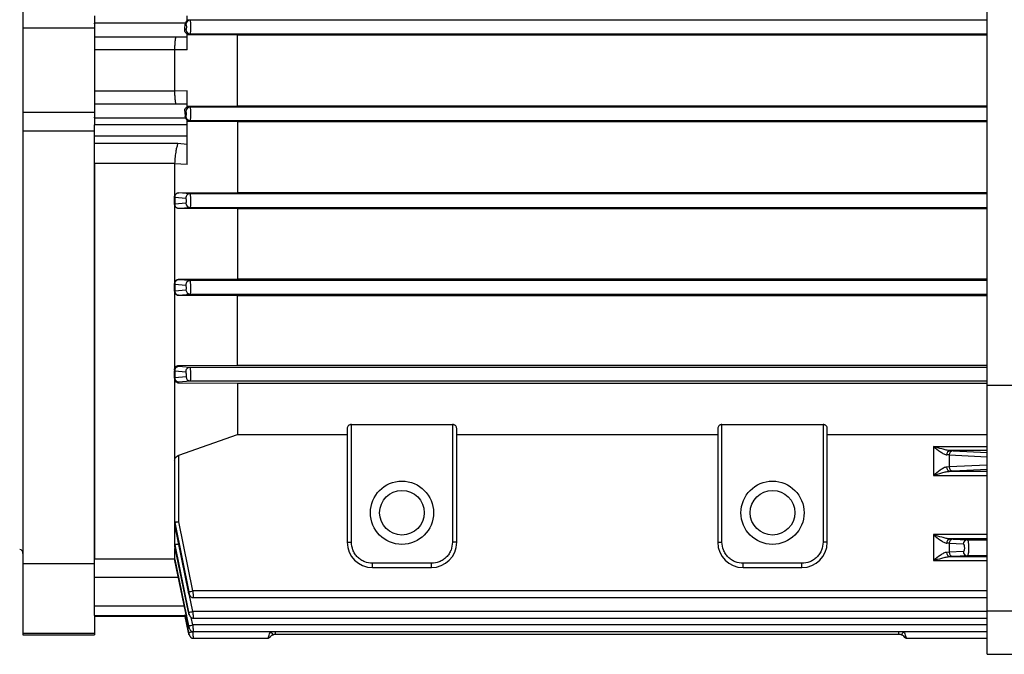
# Model space of a CAD drawing. Header units: millimetres. Extents: x 0 to 420, y 0 to 297.
# Tile 4 of 34: x 153 to 168, y 48 to 58. Entities that reach past the tile are written whole.
import ezdxf

# ---------------------------------------------------------------- set-up
doc = ezdxf.new("R2010")
doc.units = ezdxf.units.MM

msp = doc.modelspace()

# ---------------------------------------------------------------- linework, layer by layer
at = {"color": 7, "linetype": 'Continuous', "lineweight": 25}
for p, q in [((167.7504, 51.9434), (167.7504, 61.729)), ((152.7553, 57.7807), (152.7553, 57.491)), ((153.8684, 57.683), (153.8684, 57.5735)), ((153.8684, 57.563), (153.8684, 57.5735)), ((155.28, 57.5735), (153.8684, 57.5735)), ((155.2761, 57.5515), (155.28, 57.5735)), ((155.309, 57.6078), (155.309, 57.683)), ((155.3526, 57.6154), (155.309, 57.619)), ((167.7504, 57.6154), (155.3526, 57.6154)), ((153.8684, 57.491), (152.7553, 57.491)), ((152.7553, 57.491), (152.7553, 56.1814)), ((153.8684, 57.563), (153.8684, 57.491)), ((153.8684, 57.491), (153.8684, 56.1814)), ((155.2879, 57.4719), (155.2712, 57.4705)), ((155.2761, 57.5515), (155.2885, 57.5505)), ((153.8684, 57.36), (155.309, 57.36)), ((155.309, 57.36), (155.309, 57.4064)), ((155.309, 57.4024), (155.3519, 57.4059)), ((156.0901, 57.387), (155.309, 57.3907)), ((155.3519, 57.4059), (167.7504, 57.4059)), ((167.7504, 57.387), (156.0901, 57.387)), ((156.0901, 56.2854), (156.0901, 57.387)), ((155.1126, 57.1555), (153.8684, 57.1555)), ((155.1126, 57.1558), (155.1126, 57.1555)), ((155.309, 57.1557), (155.1126, 57.1558)), ((155.1126, 57.1555), (155.1126, 56.5169)), ((153.8684, 56.5169), (155.1126, 56.5169)), ((155.1126, 56.5169), (155.1126, 56.5166)), ((155.309, 56.5167), (155.1126, 56.5166)), ((155.309, 56.3124), (153.8684, 56.3124)), ((155.2712, 56.2019), (155.2879, 56.2005)), ((155.309, 56.266), (155.309, 56.3124)), ((155.309, 56.2817), (156.0901, 56.2854)), ((155.3519, 56.2665), (155.309, 56.27)), ((167.7504, 56.2665), (155.3519, 56.2665)), ((156.0901, 56.2854), (167.7504, 56.2854)), ((153.8684, 56.1814), (152.7553, 56.1814)), ((152.7553, 56.1814), (152.7553, 55.8917)), ((153.8684, 56.1814), (153.8684, 56.1094)), ((153.8684, 56.0989), (153.8684, 56.1094)), ((153.8684, 56.0989), (155.28, 56.0989)), ((153.8684, 56.0989), (153.8684, 55.9894)), ((155.2885, 56.1219), (155.2761, 56.1209)), ((155.28, 56.0989), (155.2761, 56.1209)), ((155.309, 55.9894), (155.309, 56.0646)), ((155.309, 56.0534), (155.3526, 56.057)), ((156.0901, 56.0377), (155.309, 56.0414)), ((155.3526, 56.057), (167.7504, 56.057)), ((153.8684, 55.8917), (152.7553, 55.8917)), ((152.7553, 55.8917), (152.7553, 49.1674)), ((155.309, 55.9894), (153.8684, 55.9894)), ((153.8684, 55.8192), (153.8684, 55.9894)), ((155.309, 55.8192), (155.309, 55.9894)), ((167.7504, 56.0377), (156.0901, 56.0377)), ((156.0901, 56.0377), (156.0901, 54.9386)), ((153.8684, 55.8192), (155.309, 55.8192)), ((153.8684, 55.6984), (153.8684, 55.8192)), ((155.309, 55.6872), (155.309, 55.8192)), ((155.1643, 55.6984), (153.8684, 55.6984)), ((153.8684, 55.3923), (153.8684, 55.6984)), ((155.309, 55.6872), (155.1643, 55.6984)), ((155.1128, 55.3923), (153.8684, 55.3923)), ((153.8684, 49.2456), (153.8684, 55.3923)), ((153.8684, 55.3923), (153.8684, 49.2456)), ((155.1128, 55.3923), (155.1126, 55.3862)), ((155.309, 55.3723), (155.1126, 55.3862)), ((155.1126, 55.3862), (155.1126, 54.8687)), ((155.1126, 54.8687), (155.1126, 54.8664)), ((155.1126, 54.759), (155.1126, 54.8664)), ((155.114, 54.8648), (155.114, 54.7573)), ((155.114, 54.8648), (155.2872, 54.8506)), ((155.1781, 54.9342), (156.0901, 54.9386)), ((155.1781, 54.9319), (155.1781, 54.9342)), ((155.3513, 54.9176), (155.1781, 54.9319)), ((167.7504, 54.9176), (155.3513, 54.9176)), ((156.0901, 54.9386), (167.7504, 54.9386)), ((155.1126, 54.7565), (155.1126, 53.5247)), ((155.2892, 54.7719), (155.114, 54.7573)), ((155.1781, 54.6936), (155.3532, 54.7081)), ((155.1781, 54.6903), (155.1781, 54.6936)), ((156.0901, 54.6859), (155.1781, 54.6903)), ((155.3532, 54.7081), (167.7504, 54.7081)), ((167.7504, 54.6859), (156.0901, 54.6859)), ((156.0901, 54.6859), (156.0901, 53.5946)), ((155.1781, 53.59), (156.0901, 53.5946)), ((156.0901, 53.5946), (167.7504, 53.5946)), ((155.1126, 53.4099), (155.1126, 53.5176)), ((155.114, 53.5149), (155.114, 53.407)), ((155.114, 53.5149), (155.2866, 53.5006)), ((155.1781, 53.5831), (155.1781, 53.59)), ((155.3506, 53.5687), (155.1781, 53.5831)), ((167.7504, 53.5687), (155.3506, 53.5687)), ((155.1126, 53.4022), (155.1126, 52.1843)), ((155.2898, 53.422), (155.114, 53.407)), ((155.1781, 53.3444), (155.3539, 53.3592)), ((155.1781, 53.3358), (155.1781, 53.3444)), ((156.0901, 53.3309), (155.1781, 53.3358)), ((155.3539, 53.3592), (167.7504, 53.3592)), ((167.7504, 53.3309), (156.0901, 53.3309)), ((156.0901, 52.2546), (156.0901, 53.3309)), ((155.1781, 52.2493), (156.0901, 52.2546)), ((155.1781, 52.2344), (155.1781, 52.2493)), ((155.35, 52.2198), (155.1781, 52.2344)), ((167.7504, 52.2198), (155.35, 52.2198)), ((156.0901, 52.2546), (167.7504, 52.2546)), ((155.1126, 52.0606), (155.1126, 52.1689)), ((155.114, 52.1651), (155.114, 52.0567)), ((155.114, 52.1651), (155.2859, 52.1507)), ((155.2905, 52.072), (155.114, 52.0567)), ((155.1126, 52.0439), (155.1126, 50.778)), ((155.1781, 51.9951), (155.3545, 52.0103)), ((155.1781, 51.9771), (155.1781, 51.9951)), ((156.0901, 51.9714), (155.1781, 51.9771)), ((155.3545, 52.0103), (167.7504, 52.0103)), ((167.7504, 51.9714), (156.0901, 51.9714)), ((156.0901, 51.9714), (156.0901, 51.1774)), ((167.7504, 51.9434), (173.1198, 51.9434)), ((167.7504, 48.438), (167.7504, 51.9434)), ((157.8628, 51.3315), (159.4343, 51.3315)), ((157.8628, 49.5024), (157.8628, 51.3315)), ((159.4343, 51.3315), (159.4343, 49.5024)), ((163.6251, 51.3315), (165.1966, 51.3315)), ((163.6251, 49.5024), (163.6251, 51.3315)), ((165.1966, 51.3315), (165.1966, 49.5024)), ((155.1781, 50.8541), (156.0901, 51.1774)), ((156.0901, 51.1774), (157.7973, 51.1774)), ((157.7973, 51.2723), (157.7973, 49.5024)), ((159.4998, 49.5024), (159.4998, 51.2723)), ((159.4998, 51.1774), (163.5596, 51.1774)), ((163.5596, 51.2723), (163.5596, 49.5024)), ((165.2621, 49.5024), (165.2621, 51.2723)), ((165.2621, 51.1774), (167.7504, 51.1774)), ((166.9122, 50.9931), (166.9122, 50.5413)), ((166.9122, 50.9931), (167.7504, 50.9931)), ((155.1781, 49.8199), (155.1781, 50.8541)), ((167.1583, 50.8592), (167.1583, 50.6722)), ((167.1583, 50.8592), (167.7504, 50.8308)), ((167.7504, 50.9265), (167.1741, 50.9265)), ((167.1741, 50.9265), (167.2198, 50.9251)), ((167.2198, 50.9251), (167.7504, 50.8996)), ((155.1126, 50.778), (155.1126, 49.821)), ((167.7504, 50.7006), (167.1583, 50.6722)), ((166.9122, 50.5413), (167.7504, 50.5413)), ((167.1583, 50.6722), (167.1189, 50.6704)), ((167.2198, 50.6072), (167.1706, 50.6056)), ((167.1706, 50.6056), (167.7504, 50.6056)), ((167.7504, 50.6326), (167.2198, 50.6072)), ((155.1126, 49.821), (155.1126, 49.7866)), ((155.1126, 49.7637), (155.1126, 49.4754)), ((155.114, 49.808), (155.3322, 48.7333)), ((155.114, 49.808), (155.114, 49.7736)), ((155.3277, 48.7333), (155.114, 49.7736)), ((155.3963, 48.7452), (155.1781, 49.8199)), ((166.9122, 49.6202), (166.9122, 49.2164)), ((167.7504, 49.6202), (166.9122, 49.6202)), ((155.1126, 49.4754), (155.1126, 49.4516)), ((155.114, 49.4621), (155.3316, 48.4136)), ((155.114, 49.4621), (155.114, 49.4382)), ((157.7973, 49.5024), (157.8628, 49.5024)), ((159.4998, 49.5024), (159.4343, 49.5024)), ((163.5596, 49.5024), (163.6251, 49.5024)), ((165.2621, 49.5024), (165.1966, 49.5024)), ((167.1583, 49.4863), (167.1583, 49.3473)), ((167.1583, 49.4863), (167.3779, 49.4758)), ((167.2198, 49.5522), (167.1741, 49.5536)), ((167.7504, 49.5536), (167.1741, 49.5536)), ((167.2198, 49.5522), (167.4395, 49.5416)), ((167.4395, 49.5416), (167.7504, 49.5416)), ((155.1126, 49.4056), (155.1126, 49.3956)), ((155.1126, 49.3956), (155.1126, 49.2476)), ((155.3281, 48.4147), (155.114, 49.4382)), ((167.1583, 49.3473), (167.1189, 49.3455)), ((167.3787, 49.3579), (167.1583, 49.3473)), ((153.8684, 49.1674), (152.7553, 49.1674)), ((152.7553, 49.1674), (152.7553, 48.0863)), ((153.8684, 48.9613), (153.8684, 49.2456)), ((153.8684, 49.2456), (155.1126, 49.2456)), ((155.114, 49.2341), (155.3309, 48.2037)), ((155.114, 49.2341), (155.114, 49.22)), ((155.329, 48.2037), (155.114, 49.22)), ((159.1069, 49.175), (158.1902, 49.175)), ((158.1902, 49.1095), (158.1902, 49.175)), ((159.1069, 49.1095), (159.1069, 49.175)), ((164.8692, 49.175), (163.9525, 49.175)), ((163.9525, 49.1095), (163.9525, 49.175)), ((164.8692, 49.1095), (164.8692, 49.175)), ((166.9122, 49.2164), (167.7504, 49.2164)), ((167.2198, 49.2823), (167.1706, 49.2807)), ((167.1706, 49.2807), (167.7504, 49.2807)), ((167.4402, 49.2928), (167.2198, 49.2823)), ((167.7504, 49.2928), (167.4402, 49.2928)), ((158.1902, 49.1095), (159.1069, 49.1095)), ((163.9525, 49.1095), (164.8692, 49.1095)), ((153.8684, 48.9613), (155.1643, 48.9613)), ((153.8684, 48.5106), (153.8684, 48.9613)), ((155.3956, 48.4258), (155.3388, 48.6995)), ((167.7504, 48.7452), (155.3963, 48.7452)), ((155.3912, 48.6423), (167.7504, 48.6423)), ((153.8684, 48.3659), (153.8684, 48.5106)), ((155.2641, 48.5106), (153.8684, 48.5106)), ((167.7504, 48.4258), (155.3956, 48.4258)), ((167.7504, 48.438), (173.1198, 48.438)), ((167.7504, 47.7606), (167.7504, 48.438)), ((153.8684, 48.3659), (155.309, 48.3659)), ((153.8684, 48.3659), (153.8684, 48.3557)), ((155.2789, 48.3557), (153.8684, 48.3557)), ((153.8684, 48.3551), (153.8684, 48.3557)), ((153.8684, 48.3551), (153.8684, 48.0863)), ((153.8684, 48.355), (155.2764, 48.355)), ((155.3297, 48.0997), (155.2708, 48.3765)), ((155.2761, 48.355), (155.2789, 48.3557)), ((155.2761, 48.355), (155.3303, 48.0997)), ((155.395, 48.2161), (155.3701, 48.3344)), ((155.3917, 48.3229), (167.7504, 48.3229)), ((153.8684, 48.0863), (152.7553, 48.0863)), ((152.7553, 48.0863), (152.7553, 48.0618)), ((153.8684, 48.0863), (153.8684, 48.0618)), ((155.3925, 48.1132), (167.7504, 48.1132)), ((155.3943, 48.1122), (155.3941, 48.1132)), ((156.6056, 48.1122), (155.3943, 48.1122)), ((167.7504, 48.2161), (155.395, 48.2161)), ((156.6841, 48.0742), (156.6841, 48.1132)), ((166.3753, 48.0742), (166.3753, 48.1132)), ((167.7504, 48.1122), (166.4538, 48.1122)), ((152.7553, 48.0618), (153.8684, 48.0618)), ((155.3931, 48.0092), (156.5683, 48.0092)), ((156.6841, 48.0742), (166.3753, 48.0742)), ((166.4911, 48.0092), (167.7504, 48.0092)), ((167.7504, 47.7606), (173.1198, 47.7606))]:
    msp.add_line(p, q, dxfattribs=at)
at = {"color": 7, "linetype": 'Continuous', "lineweight": 25, "flags": 128}
for points in [[(155.3285, 48.7332), (155.3284, 48.7332), (155.3277, 48.7333)], [(156.6447, 48.0614), (156.6448, 48.0613), (156.6449, 48.0614)]]:
    msp.add_lwpolyline(points, dxfattribs=at)
at = {"color": 7, "linetype": 'Continuous', "lineweight": 25}
for centre, radius in [((158.6485, 49.9607), 0.4911), ((164.4108, 49.9607), 0.4911), ((158.6485, 49.9607), 0.347), ((164.4108, 49.9607), 0.347)]:
    msp.add_circle(centre, radius, dxfattribs=at)
for centre, radius, start, end in [((155.3536, 57.5504), 0.065, 90.86953, 179.8963), ((155.3529, 57.471), 0.0651, 179.19373, 269.1155), ((155.3529, 56.2014), 0.0651, 90.88452, 180.80627), ((155.3536, 56.122), 0.065, 180.10369, 269.13067), ((155.1781, 54.8664), 0.0655, 89.99564, 179.99564), ((155.1148, 54.8669), 0.00224, 192.62817, 250.29956), ((155.3523, 54.8525), 0.0651, 90.89029, 181.71064), ((155.1781, 54.759), 0.0655, 180.00436, 270.00436), ((155.1149, 54.7595), 0.00233, 191.45781, 248.46293), ((155.3542, 54.7731), 0.065, 181.02, 269.15418), ((155.1781, 53.5176), 0.0655, 89.99564, 179.99564), ((155.1164, 53.5179), 0.00387, 184.19811, 231.15341), ((155.3517, 53.5036), 0.0651, 90.88631, 182.6102), ((155.1781, 53.4099), 0.0655, 180.00436, 270.00436), ((155.1166, 53.4101), 0.00404, 183.88447, 229.97457), ((155.3548, 53.4242), 0.065, 181.94335, 269.18614), ((155.1781, 52.1689), 0.0655, 89.99564, 179.99564), ((155.351, 52.1546), 0.0652, 90.87198, 183.50578), ((155.119, 52.1691), 0.00638, 181.73351, 219.16911), ((155.1781, 52.0606), 0.0655, 180.00436, 270.00436), ((155.1192, 52.0608), 0.00662, 181.62629, 218.42276), ((155.3554, 52.0753), 0.065, 182.8744, 269.22593), ((167.1824, 50.8661), 0.061, 97.82174, 185.43186), ((167.0888, 49.2727), 1.588, 87.49374, 88.81443), ((167.2223, 50.861), 0.0641, 92.24574, 181.64871), ((167.1791, 50.6654), 0.0604, 175.30858, 261.87183), ((167.2223, 50.6711), 0.064, 179.00514, 267.78331), ((155.1727, 49.821), 0.0601, 180.0049, 192.52426), ((155.173, 49.7866), 0.0604, 180.00463, 192.49765), ((155.1753, 49.4754), 0.0627, 180.00237, 192.26161), ((158.1902, 49.5024), 0.3929, 180, 270), ((159.1069, 49.5024), 0.3929, 270, 0), ((163.9525, 49.5024), 0.3929, 180, 270), ((164.8692, 49.5024), 0.3929, 270, 0), ((167.1824, 49.4932), 0.061, 97.82174, 185.43186), ((167.0888, 47.8998), 1.588, 87.49374, 88.81443), ((167.2223, 49.4881), 0.0641, 92.24574, 181.64871), ((167.442, 49.4776), 0.0641, 92.24574, 181.64871), ((152.6898, 49.3275), 0.0655, 0, 77.5), ((155.1755, 49.4516), 0.0629, 180.0022, 192.24387), ((167.1791, 49.3405), 0.0604, 175.30858, 261.87183), ((167.2223, 49.3462), 0.064, 179.00514, 267.78331), ((167.4427, 49.3568), 0.064, 179.00514, 267.78331), ((155.177, 49.2476), 0.0645, 180.00084, 192.09431), ((155.1772, 49.2335), 0.0646, 180.00074, 192.08413), ((155.1657, 49.8023), 1.0819, 278.85418, 282.30528), ((155.1678, 49.4466), 1.0459, 279.00907, 282.58152), ((155.1764, 49.0617), 0.9742, 279.08952, 282.928), ((155.1714, 49.201), 1.01, 279.0867, 282.78805), ((158.0056, 49.1491), 1.7422, 216.52618, 218.63234), ((164.6927, 49.427), 2.1977, 321.58634, 323.25581), ((156.5532, 48.0747), 0.0655, 293.26139, 332.77135), ((166.5062, 48.0747), 0.0655, 205.77321, 246.00359)]:
    msp.add_arc(centre, radius, start, end, dxfattribs=at)
for points, knots in [([(155.28, 57.5735), (155.2833, 57.5805), (155.2898, 57.5946), (155.3026, 57.6034), (155.309, 57.6078)], [0, 0, 0, 0, 0.4993327, 1, 1, 1, 1]), ([(155.3526, 57.6154), (155.3532, 57.6147), (155.3544, 57.6134), (155.3564, 57.6037), (155.3586, 57.5843), (155.3601, 57.5511), (155.3607, 57.5108), (155.36, 57.4774), (155.359, 57.4532), (155.3577, 57.4334), (155.3559, 57.4181), (155.3539, 57.408), (155.3526, 57.4066), (155.3519, 57.4059)], [0, 0, 0, 0, 0.0754505, 0.1423406, 0.250028, 0.3777411, 0.4994524, 0.62045, 0.6840671, 0.7495968, 0.8534186, 0.9214141, 1, 1, 1, 1]), ([(155.309, 57.4064), (155.3057, 57.4076), (155.2987, 57.4102), (155.2876, 57.4181), (155.2776, 57.431), (155.2706, 57.4495), (155.271, 57.4635), (155.2712, 57.4705)], [0, 0, 0, 0, 0.1206207, 0.2514931, 0.5014748, 0.7522903, 1, 1, 1, 1]), ([(155.2712, 57.4705), (155.2725, 57.4836), (155.275, 57.5095), (155.2757, 57.5376), (155.2761, 57.5515)], [0, 0, 0, 0, 0.5055938, 1, 1, 1, 1]), ([(155.2885, 57.5505), (155.2896, 57.5498), (155.2917, 57.5485), (155.2944, 57.5396), (155.2961, 57.5266), (155.2966, 57.5112), (155.2958, 57.4958), (155.2939, 57.4829), (155.2911, 57.4737), (155.289, 57.4725), (155.2879, 57.4719)], [0, 0, 0, 0, 0.1250222, 0.249904, 0.3748569, 0.4995634, 0.6241852, 0.7494749, 0.8736983, 1, 1, 1, 1]), ([(155.1384, 57.36), (155.135, 57.3571), (155.1297, 57.3525), (155.1236, 57.326), (155.1196, 57.3001), (155.1164, 57.2686), (155.1132, 57.221), (155.1128, 57.1816), (155.1126, 57.1558)], [0, 0, 0, 0, 0.24975671, 0.38120498, 0.50032065, 0.63059514, 0.75745202, 1, 1, 1, 1]), ([(155.309, 57.1557), (155.309, 57.1773), (155.309, 57.2204), (155.309, 57.2791), (155.309, 57.3254), (155.309, 57.3548), (155.309, 57.3584), (155.309, 57.36)], [0, 0, 0, 0, 0.2001932, 0.4002954, 0.6030593, 0.8122356, 1, 1, 1, 1]), ([(155.1126, 56.5166), (155.1128, 56.4908), (155.1132, 56.4514), (155.1164, 56.4038), (155.1196, 56.3723), (155.1236, 56.3464), (155.1297, 56.3199), (155.135, 56.3153), (155.1384, 56.3124)], [0, 0, 0, 0, 0.2425398, 0.3693988, 0.4996794, 0.6187759, 0.7502433, 1, 1, 1, 1]), ([(155.309, 56.3124), (155.309, 56.3146), (155.309, 56.3192), (155.309, 56.355), (155.309, 56.4073), (155.309, 56.4646), (155.309, 56.5018), (155.309, 56.5167)], [0, 0, 0, 0, 0.2188478, 0.4378188, 0.6530455, 0.8610444, 1, 1, 1, 1]), ([(155.2712, 56.2019), (155.271, 56.2089), (155.2706, 56.223), (155.2776, 56.2415), (155.2877, 56.2544), (155.2988, 56.2622), (155.3057, 56.2648), (155.309, 56.266)], [0, 0, 0, 0, 0.2485414, 0.5001967, 0.7499172, 0.8800485, 1, 1, 1, 1]), ([(155.2712, 56.2019), (155.2725, 56.1889), (155.275, 56.1631), (155.2757, 56.1349), (155.2761, 56.1209)], [0, 0, 0, 0, 0.5006153, 1, 1, 1, 1]), ([(155.2885, 56.1219), (155.2896, 56.1226), (155.2918, 56.1238), (155.2944, 56.133), (155.2961, 56.1458), (155.2966, 56.1613), (155.2959, 56.1768), (155.2939, 56.1895), (155.2911, 56.1986), (155.289, 56.1999), (155.2879, 56.2005)], [0, 0, 0, 0, 0.12691101, 0.25020737, 0.37511744, 0.50002147, 0.62448937, 0.75012642, 0.87315796, 1, 1, 1, 1]), ([(155.3519, 56.2665), (155.3526, 56.2658), (155.3539, 56.2644), (155.3559, 56.2543), (155.3577, 56.2391), (155.359, 56.2193), (155.36, 56.1951), (155.3607, 56.1617), (155.3601, 56.1214), (155.3586, 56.0881), (155.3564, 56.0688), (155.3544, 56.059), (155.3532, 56.0577), (155.3526, 56.057)], [0, 0, 0, 0, 0.0784849, 0.14638818, 0.25005315, 0.31555241, 0.37914491, 0.50011105, 0.62184789, 0.74961442, 0.85745753, 0.92444302, 1, 1, 1, 1]), ([(155.309, 56.0646), (155.3026, 56.069), (155.2899, 56.0778), (155.2833, 56.0919), (155.28, 56.0989)], [0, 0, 0, 0, 0.4997727, 1, 1, 1, 1]), ([(155.1643, 55.6984), (155.1581, 55.6835), (155.1475, 55.6579), (155.1327, 55.5837), (155.1208, 55.4977), (155.1154, 55.4264), (155.1128, 55.3923)], [0, 0, 0, 0, 0.2910775, 0.5005469, 0.7610782, 1, 1, 1, 1]), ([(155.309, 55.3723), (155.309, 55.4091), (155.309, 55.4826), (155.309, 55.5748), (155.309, 55.6484), (155.309, 55.6743), (155.309, 55.6872)], [0, 0, 0, 0, 0.2501004, 0.4989804, 0.7487694, 1, 1, 1, 1]), ([(155.1126, 54.8687), (155.1128, 54.8729), (155.1133, 54.8814), (155.1172, 54.8937), (155.1232, 54.9052), (155.1315, 54.9153), (155.1416, 54.9235), (155.1569, 54.9318), (155.1696, 54.9333), (155.1781, 54.9342)], [0, 0, 0, 0, 0.1259192, 0.2501051, 0.3755004, 0.5002565, 0.6248667, 0.75061, 1, 1, 1, 1]), ([(155.1781, 54.9319), (155.1695, 54.9309), (155.1563, 54.9293), (155.1413, 54.9204), (155.1312, 54.9116), (155.1236, 54.9014), (155.1158, 54.8859), (155.1148, 54.8734), (155.114, 54.8648)], [0, 0, 0, 0, 0.2501654, 0.3880311, 0.5023379, 0.6425306, 0.7545028, 1, 1, 1, 1]), ([(155.2892, 54.7719), (155.2903, 54.7726), (155.2924, 54.7739), (155.2948, 54.7831), (155.2964, 54.7959), (155.2965, 54.8114), (155.2956, 54.8269), (155.2934, 54.8395), (155.2905, 54.8487), (155.2883, 54.8499), (155.2872, 54.8506)], [0, 0, 0, 0, 0.1275713, 0.2500245, 0.3753135, 0.5001585, 0.6245392, 0.7501898, 0.8732552, 1, 1, 1, 1]), ([(155.3513, 54.9176), (155.352, 54.9168), (155.3533, 54.9153), (155.3554, 54.9048), (155.3572, 54.8896), (155.3586, 54.8703), (155.3598, 54.8461), (155.3606, 54.8127), (155.3604, 54.7725), (155.359, 54.7389), (155.3569, 54.7196), (155.355, 54.71), (155.3539, 54.7088), (155.3532, 54.7081)], [0, 0, 0, 0, 0.0830655, 0.1524986, 0.2500789, 0.3161756, 0.3799652, 0.5001306, 0.6225659, 0.7496333, 0.860376, 0.9266314, 1, 1, 1, 1]), ([(155.1781, 54.6903), (155.1693, 54.6914), (155.1519, 54.6936), (155.1307, 54.7088), (155.1157, 54.7302), (155.1136, 54.7477), (155.1126, 54.7565)], [0, 0, 0, 0, 0.2496675, 0.4996853, 0.7495458, 1, 1, 1, 1]), ([(155.114, 54.7573), (155.1151, 54.7493), (155.1166, 54.7374), (155.1245, 54.7226), (155.1323, 54.7127), (155.1428, 54.704), (155.1575, 54.6958), (155.1701, 54.6944), (155.1781, 54.6936)], [0, 0, 0, 0, 0.23987255, 0.35135051, 0.49999487, 0.6158216, 0.76012745, 1, 1, 1, 1]), ([(155.1126, 53.5247), (155.1134, 53.5327), (155.1147, 53.5449), (155.1226, 53.5601), (155.1308, 53.5703), (155.1409, 53.5788), (155.1526, 53.5851), (155.1652, 53.5892), (155.1737, 53.5897), (155.1781, 53.59)], [0, 0, 0, 0, 0.2489855, 0.3753964, 0.4988214, 0.624035, 0.7491277, 0.8730593, 1, 1, 1, 1]), ([(155.1781, 53.5831), (155.173, 53.5827), (155.1644, 53.5821), (155.1517, 53.5776), (155.1409, 53.5714), (155.128, 53.5598), (155.116, 53.5411), (155.1147, 53.5236), (155.114, 53.5149)], [0, 0, 0, 0, 0.1470961, 0.2519177, 0.389154, 0.5050631, 0.7525565, 1, 1, 1, 1]), ([(155.2898, 53.422), (155.2909, 53.4226), (155.2929, 53.424), (155.2952, 53.433), (155.2965, 53.446), (155.2965, 53.4615), (155.2952, 53.4769), (155.2929, 53.4896), (155.2898, 53.4987), (155.2877, 53.5), (155.2866, 53.5006)], [0, 0, 0, 0, 0.1252429, 0.2501995, 0.3751742, 0.5001372, 0.6250755, 0.7500047, 0.8730201, 1, 1, 1, 1]), ([(155.3506, 53.5687), (155.3514, 53.5677), (155.3528, 53.566), (155.3549, 53.5548), (155.3567, 53.5398), (155.3581, 53.5212), (155.3595, 53.497), (155.3605, 53.4637), (155.3605, 53.4235), (155.3593, 53.3898), (155.3575, 53.3704), (155.3556, 53.361), (155.3545, 53.3598), (155.3539, 53.3592)], [0, 0, 0, 0, 0.0909713, 0.163048, 0.250099, 0.3168519, 0.3808586, 0.5001481, 0.6232584, 0.7496483, 0.8626182, 0.9283129, 1, 1, 1, 1]), ([(155.1781, 53.3358), (155.1735, 53.3361), (155.1643, 53.3367), (155.1475, 53.3425), (155.1299, 53.3551), (155.1155, 53.3765), (155.1136, 53.3936), (155.1126, 53.4022)], [0, 0, 0, 0, 0.1233656, 0.2503828, 0.500207, 0.7498524, 1, 1, 1, 1]), ([(155.114, 53.407), (155.1152, 53.3991), (155.1177, 53.3825), (155.1327, 53.3615), (155.1539, 53.3471), (155.1702, 53.3453), (155.1781, 53.3444)], [0, 0, 0, 0, 0.2407006, 0.5, 0.7592994, 1, 1, 1, 1]), ([(155.1126, 52.1843), (155.1133, 52.1917), (155.1144, 52.2031), (155.1216, 52.2178), (155.1293, 52.2282), (155.1393, 52.2372), (155.1514, 52.244), (155.1646, 52.2485), (155.1735, 52.249), (155.1781, 52.2493)], [0, 0, 0, 0, 0.2485365, 0.3764495, 0.4986487, 0.625172, 0.7487617, 0.8726246, 1, 1, 1, 1]), ([(155.1781, 52.2344), (155.173, 52.234), (155.1642, 52.2334), (155.1514, 52.2288), (155.1405, 52.2224), (155.1303, 52.2132), (155.1227, 52.2027), (155.1152, 52.1867), (155.1145, 52.1739), (155.114, 52.1651)], [0, 0, 0, 0, 0.1466471, 0.2521047, 0.3885482, 0.5058038, 0.6421434, 0.7550903, 1, 1, 1, 1]), ([(155.35, 52.2198), (155.3509, 52.2185), (155.3525, 52.2162), (155.3544, 52.2041), (155.3555, 52.1949), (155.3561, 52.1903), (155.3562, 52.1891), (155.3562, 52.1887), (155.3562, 52.1886), (155.3568, 52.1834), (155.3577, 52.1722), (155.3591, 52.148), (155.3604, 52.1146), (155.3606, 52.0746), (155.3597, 52.0407), (155.3579, 52.0213), (155.3562, 52.0121), (155.3551, 52.0109), (155.3545, 52.0103)], [0, 0, 0, 0, 0.1083763, 0.1862875, 0.2335586, 0.2456695, 0.248839, 0.2497022, 0.2499534, 0.2500844, 0.3175786, 0.3818331, 0.5001447, 0.6239245, 0.7496506, 0.8644205, 0.9296658, 1, 1, 1, 1]), ([(155.2905, 52.072), (155.2915, 52.0727), (155.2935, 52.074), (155.2956, 52.0831), (155.2966, 52.0961), (155.2963, 52.1116), (155.2948, 52.127), (155.2923, 52.1398), (155.2891, 52.1487), (155.287, 52.15), (155.2859, 52.1507)], [0, 0, 0, 0, 0.1252504, 0.2502197, 0.3752055, 0.5001783, 0.6251309, 0.7500814, 0.875047, 1, 1, 1, 1]), ([(155.1781, 51.9771), (155.1732, 51.9774), (155.1632, 51.9782), (155.1458, 51.9847), (155.1286, 51.998), (155.1153, 52.0191), (155.1135, 52.0356), (155.1126, 52.0439)], [0, 0, 0, 0, 0.1212606, 0.2507033, 0.5005009, 0.75026, 1, 1, 1, 1]), ([(155.114, 52.0567), (155.1153, 52.0488), (155.1181, 52.0325), (155.1331, 52.0119), (155.1542, 51.9978), (155.1703, 51.996), (155.1781, 51.9951)], [0, 0, 0, 0, 0.2409105, 0.5, 0.7590895, 1, 1, 1, 1]), ([(157.8628, 51.3315), (157.8583, 51.3313), (157.8491, 51.3307), (157.8357, 51.3265), (157.8232, 51.32), (157.8101, 51.3088), (157.7995, 51.2925), (157.798, 51.279), (157.7973, 51.2723)], [0, 0, 0, 0, 0.11026783, 0.22850053, 0.35789333, 0.50089514, 0.75026332, 1, 1, 1, 1]), ([(159.4998, 51.2723), (159.499, 51.279), (159.4976, 51.2925), (159.487, 51.3088), (159.4739, 51.32), (159.4614, 51.3265), (159.448, 51.3307), (159.4388, 51.3313), (159.4343, 51.3315)], [0, 0, 0, 0, 0.2500383, 0.4992999, 0.6422316, 0.7715696, 0.8897615, 1, 1, 1, 1]), ([(163.6251, 51.3315), (163.6206, 51.3313), (163.6114, 51.3307), (163.598, 51.3265), (163.5855, 51.32), (163.5724, 51.3088), (163.5618, 51.2925), (163.5603, 51.279), (163.5596, 51.2723)], [0, 0, 0, 0, 0.1102678, 0.2285005, 0.3578933, 0.5008951, 0.7502633, 1, 1, 1, 1]), ([(165.2621, 51.2723), (165.2614, 51.279), (165.2599, 51.2925), (165.2493, 51.3088), (165.2362, 51.32), (165.2237, 51.3265), (165.2103, 51.3307), (165.2011, 51.3313), (165.1966, 51.3315)], [0, 0, 0, 0, 0.2500383, 0.4992999, 0.6422316, 0.7715696, 0.8897615, 1, 1, 1, 1]), ([(166.9122, 50.9931), (166.9489, 50.964), (167.0043, 50.9202), (167.0663, 50.8788), (167.1, 50.8632), (167.1147, 50.8613), (167.1217, 50.8604)], [0, 0, 0, 0, 0.4982763, 0.7500515, 0.8806658, 1, 1, 1, 1]), ([(167.1741, 50.9265), (167.154, 50.9287), (167.113, 50.9331), (167.0247, 50.9577), (166.9569, 50.979), (166.9122, 50.9931)], [0, 0, 0, 0, 0.2440788, 0.5001239, 1, 1, 1, 1]), ([(155.1126, 50.778), (155.1135, 50.7849), (155.1153, 50.7987), (155.1286, 50.8201), (155.1458, 50.8367), (155.1632, 50.8481), (155.1732, 50.8521), (155.1781, 50.8541)], [0, 0, 0, 0, 0.2499131, 0.4994531, 0.7489771, 0.8785266, 1, 1, 1, 1]), ([(167.1189, 50.6704), (167.1119, 50.6694), (167.0971, 50.6675), (167.0638, 50.6524), (167.0027, 50.6127), (166.9483, 50.5698), (166.9122, 50.5413)], [0, 0, 0, 0, 0.11948755, 0.25009412, 0.50185016, 1, 1, 1, 1]), ([(166.9122, 50.5413), (166.9562, 50.5551), (167.0231, 50.576), (167.1101, 50.5995), (167.1509, 50.6036), (167.1706, 50.6056)], [0, 0, 0, 0, 0.4991729, 0.7575286, 1, 1, 1, 1]), ([(155.1781, 49.8199), (155.1703, 49.8183), (155.1542, 49.8151), (155.1331, 49.811), (155.1181, 49.8084), (155.1153, 49.8081), (155.114, 49.808)], [0, 0, 0, 0, 0.240911, 0.5, 0.759089, 1, 1, 1, 1]), ([(166.9122, 49.6202), (166.9489, 49.5911), (167.0043, 49.5473), (167.0663, 49.5059), (167.1, 49.4903), (167.1147, 49.4884), (167.1217, 49.4875)], [0, 0, 0, 0, 0.4982763, 0.7500515, 0.8806658, 1, 1, 1, 1]), ([(167.1741, 49.5536), (167.154, 49.5558), (167.113, 49.5602), (167.0247, 49.5848), (166.9569, 49.6062), (166.9122, 49.6202)], [0, 0, 0, 0, 0.2440788, 0.5001239, 1, 1, 1, 1]), ([(155.1781, 49.4743), (155.1702, 49.4727), (155.1539, 49.4693), (155.1327, 49.4652), (155.1177, 49.4625), (155.1152, 49.4622), (155.114, 49.4621)], [0, 0, 0, 0, 0.24070117, 0.5, 0.75929883, 1, 1, 1, 1]), ([(158.1902, 49.175), (158.149, 49.1794), (158.0854, 49.1861), (158.0091, 49.2269), (157.9571, 49.2692), (157.9147, 49.3213), (157.874, 49.3976), (157.8672, 49.4612), (157.8628, 49.5024)], [0, 0, 0, 0, 0.2394429, 0.369653, 0.4999999, 0.63021, 0.7605571, 1, 1, 1, 1]), ([(159.4343, 49.5024), (159.4299, 49.4612), (159.4231, 49.3976), (159.3824, 49.3213), (159.3401, 49.2692), (159.288, 49.2269), (159.2117, 49.1861), (159.1481, 49.1794), (159.1069, 49.175)], [0, 0, 0, 0, 0.2394429, 0.369653, 0.4999999, 0.63021, 0.7605571, 1, 1, 1, 1]), ([(163.9525, 49.175), (163.9113, 49.1794), (163.8477, 49.1861), (163.7714, 49.2269), (163.7194, 49.2692), (163.677, 49.3213), (163.6363, 49.3976), (163.6295, 49.4612), (163.6251, 49.5024)], [0, 0, 0, 0, 0.2394429, 0.369653, 0.4999999, 0.63021, 0.7605571, 1, 1, 1, 1]), ([(165.1966, 49.5024), (165.1922, 49.4612), (165.1854, 49.3976), (165.1447, 49.3213), (165.1024, 49.2692), (165.0503, 49.2269), (164.974, 49.1861), (164.9104, 49.1794), (164.8692, 49.175)], [0, 0, 0, 0, 0.2394429, 0.369653, 0.4999999, 0.63021, 0.7605571, 1, 1, 1, 1]), ([(167.3787, 49.3579), (167.3813, 49.3588), (167.3868, 49.3607), (167.3927, 49.3721), (167.3963, 49.3845), (167.3987, 49.3981), (167.3999, 49.4169), (167.3985, 49.4356), (167.3958, 49.4492), (167.3921, 49.4616), (167.3861, 49.473), (167.3806, 49.4749), (167.3779, 49.4758)], [0, 0, 0, 0, 0.1233941, 0.25450243, 0.31901171, 0.38314698, 0.49964394, 0.6162387, 0.68011813, 0.74513942, 0.8765054, 1, 1, 1, 1]), ([(167.4395, 49.5416), (167.4412, 49.5408), (167.4444, 49.5391), (167.4495, 49.5273), (167.4541, 49.5091), (167.4573, 49.4855), (167.46, 49.4568), (167.4615, 49.4172), (167.4602, 49.3776), (167.4577, 49.3489), (167.4546, 49.3252), (167.4501, 49.3069), (167.445, 49.2953), (167.4419, 49.2937), (167.4402, 49.2928)], [0, 0, 0, 0, 0.0780963, 0.1460745, 0.2512993, 0.3164579, 0.379699, 0.5000917, 0.6207755, 0.6839111, 0.7487977, 0.8557826, 0.9232847, 1, 1, 1, 1]), ([(155.1126, 49.3956), (155.1137, 49.3983), (155.1161, 49.4038), (155.1247, 49.4108), (155.1317, 49.4141), (155.1317, 49.4141)], [0, 0, 0, 0, 0.4990649, 0.9987382, 1, 1, 1, 1]), ([(167.1189, 49.3455), (167.1119, 49.3445), (167.0971, 49.3426), (167.0638, 49.3276), (167.0027, 49.2878), (166.9483, 49.2449), (166.9122, 49.2164)], [0, 0, 0, 0, 0.1194875, 0.2500941, 0.5018502, 1, 1, 1, 1]), ([(166.9122, 49.2164), (166.9562, 49.2302), (167.0231, 49.2511), (167.1101, 49.2746), (167.1509, 49.2787), (167.1706, 49.2807)], [0, 0, 0, 0, 0.4991729, 0.7575286, 1, 1, 1, 1]), ([(155.3322, 48.7333), (155.3332, 48.7282), (155.3352, 48.7182), (155.3373, 48.7052), (155.3381, 48.6981), (155.3382, 48.6951), (155.3378, 48.6942), (155.3365, 48.6968), (155.3341, 48.7054), (155.3309, 48.7182), (155.3288, 48.7282), (155.3277, 48.7333)], [0, 0, 0, 0, 0.1249922, 0.2497975, 0.3746414, 0.4378859, 0.5000038, 0.6245651, 0.7498886, 0.8748483, 1, 1, 1, 1]), ([(155.3285, 48.7332), (155.3302, 48.7267), (155.3336, 48.714), (155.34, 48.6952), (155.3473, 48.6788), (155.3581, 48.6613), (155.3714, 48.6493), (155.3883, 48.6431), (155.3975, 48.6426), (155.4019, 48.6423)], [0, 0, 0, 0, 0.1432378, 0.2842217, 0.4230699, 0.5567624, 0.7985975, 0.904126, 1, 1, 1, 1]), ([(155.3963, 48.7452), (155.3968, 48.7376), (155.3979, 48.723), (155.3997, 48.6974), (155.4014, 48.6695), (155.4023, 48.6487), (155.4024, 48.6398), (155.4019, 48.6423), (155.4019, 48.6423)], [0, 0, 0, 0, 0.1405653, 0.2709223, 0.5001076, 0.7514811, 0.9990064, 1, 1, 1, 1]), ([(155.3281, 48.4147), (155.3292, 48.4095), (155.3314, 48.3994), (155.3345, 48.3863), (155.3369, 48.3774), (155.338, 48.3745), (155.3382, 48.3753), (155.3381, 48.3775), (155.3376, 48.3811), (155.3366, 48.3875), (155.3347, 48.3983), (155.3326, 48.4085), (155.3316, 48.4136)], [0, 0, 0, 0, 0.1266321, 0.2496505, 0.3744196, 0.4991927, 0.5617389, 0.6246315, 0.6870633, 0.7500592, 0.874842, 1, 1, 1, 1]), ([(155.3287, 48.416), (155.3305, 48.4094), (155.334, 48.3962), (155.3406, 48.3767), (155.3479, 48.3597), (155.3585, 48.3419), (155.3715, 48.3299), (155.3884, 48.3237), (155.3977, 48.3231), (155.4021, 48.3229)], [0, 0, 0, 0, 0.145547, 0.2886865, 0.4289967, 0.5634628, 0.8037943, 0.9069086, 1, 1, 1, 1]), ([(155.3956, 48.4258), (155.3962, 48.418), (155.3974, 48.4031), (155.3992, 48.3774), (155.4011, 48.35), (155.4023, 48.3273), (155.4021, 48.3244), (155.4021, 48.323)], [0, 0, 0, 0, 0.1442436, 0.2763901, 0.5034961, 0.7577626, 1, 1, 1, 1]), ([(155.3309, 48.2037), (155.332, 48.1987), (155.3341, 48.1887), (155.3366, 48.1758), (155.338, 48.1672), (155.3383, 48.1641), (155.3373, 48.1672), (155.3352, 48.1758), (155.3323, 48.1886), (155.3301, 48.1986), (155.329, 48.2037)], [0, 0, 0, 0, 0.12502819, 0.24990094, 0.37483538, 0.49956, 0.62417537, 0.74949615, 0.87377541, 1, 1, 1, 1]), ([(155.3303, 48.0997), (155.3314, 48.0947), (155.3335, 48.0847), (155.3361, 48.0718), (155.3378, 48.0633), (155.3384, 48.0601), (155.3376, 48.0632), (155.3357, 48.0718), (155.3329, 48.0846), (155.3307, 48.0946), (155.3297, 48.0997)], [0, 0, 0, 0, 0.12502262, 0.24990463, 0.37485739, 0.49956328, 0.62418471, 0.74947403, 0.87369695, 1, 1, 1, 1]), ([(155.33, 48.2037), (155.3318, 48.1972), (155.3353, 48.1843), (155.3417, 48.1654), (155.3488, 48.1489), (155.3568, 48.1355), (155.366, 48.1253), (155.3766, 48.1183), (155.3886, 48.114), (155.3978, 48.1134), (155.4022, 48.1132)], [0, 0, 0, 0, 0.1450731, 0.2878038, 0.4277841, 0.5619569, 0.6878745, 0.8029506, 0.9061173, 1, 1, 1, 1]), ([(155.3307, 48.0997), (155.3325, 48.0932), (155.3361, 48.0802), (155.3424, 48.0612), (155.3494, 48.0447), (155.3572, 48.0314), (155.3663, 48.0213), (155.3767, 48.0143), (155.387, 48.0108), (155.3957, 48.0094), (155.4001, 48.0093), (155.4022, 48.0092)], [0, 0, 0, 0, 0.1458832, 0.2894206, 0.429931, 0.5643449, 0.6900608, 0.8043909, 0.9064454, 0.9538944, 1, 1, 1, 1]), ([(155.3943, 48.1122), (155.395, 48.104), (155.3962, 48.0887), (155.3982, 48.0632), (155.4003, 48.0363), (155.402, 48.0137), (155.4021, 48.0107), (155.4022, 48.0093)], [0, 0, 0, 0, 0.1511409, 0.285128, 0.5008161, 0.7565191, 1, 1, 1, 1]), ([(155.395, 48.2161), (155.3956, 48.2082), (155.3968, 48.1931), (155.3987, 48.1676), (155.4007, 48.14), (155.402, 48.1196), (155.4025, 48.1107), (155.4022, 48.1132), (155.4022, 48.1132)], [0, 0, 0, 0, 0.1466507, 0.27906, 0.5003008, 0.7543856, 0.9993088, 1, 1, 1, 1]), ([(156.5683, 48.0094), (156.5683, 48.0093), (156.5684, 48.0085), (156.5694, 48.0115), (156.5715, 48.0183), (156.5747, 48.0294), (156.5801, 48.0477), (156.5892, 48.0761), (156.6002, 48.1003), (156.6056, 48.1122)], [0, 0, 0, 0, 0.0075534, 0.1425259, 0.2737835, 0.4016272, 0.5263831, 0.767001, 1, 1, 1, 1]), ([(166.4538, 48.1122), (166.4592, 48.1003), (166.4701, 48.0761), (166.4792, 48.0477), (166.4847, 48.0295), (166.4879, 48.0184), (166.49, 48.0115), (166.491, 48.0085), (166.4911, 48.0094), (166.4911, 48.0094)], [0, 0, 0, 0, 0.2326677, 0.4729302, 0.5974926, 0.7251321, 0.8561736, 0.9909171, 1, 1, 1, 1]), ([(156.5683, 48.0093), (156.5706, 48.0098), (156.5751, 48.0108), (156.5835, 48.0186), (156.5927, 48.0284), (156.6026, 48.0388), (156.6133, 48.0483), (156.6241, 48.0559), (156.6344, 48.0612), (156.6399, 48.063), (156.6427, 48.0638)], [0, 0, 0, 0, 0.1809083, 0.3473945, 0.4969592, 0.6266056, 0.7363052, 0.8308912, 0.9167948, 1, 1, 1, 1]), ([(156.6446, 48.0614), (156.6507, 48.0652), (156.6628, 48.0728), (156.677, 48.074), (156.6841, 48.0746)], [0, 0, 0, 0, 0.5016545, 1, 1, 1, 1]), ([(156.6449, 48.0614), (156.651, 48.0654), (156.663, 48.073), (156.6772, 48.0742), (156.6841, 48.0748)], [0, 0, 0, 0, 0.51029748, 1, 1, 1, 1]), ([(166.3753, 48.0748), (166.3822, 48.0742), (166.3964, 48.073), (166.4084, 48.0654), (166.4145, 48.0614)], [0, 0, 0, 0, 0.4896899, 1, 1, 1, 1]), ([(166.3753, 48.0746), (166.3824, 48.074), (166.3966, 48.0728), (166.4087, 48.0652), (166.4147, 48.0614)], [0, 0, 0, 0, 0.4983455, 1, 1, 1, 1]), ([(166.4167, 48.0638), (166.4194, 48.063), (166.4249, 48.0612), (166.4353, 48.0559), (166.446, 48.0485), (166.4567, 48.0389), (166.4666, 48.0284), (166.4758, 48.0187), (166.4843, 48.0108), (166.4888, 48.0098), (166.4911, 48.0093)], [0, 0, 0, 0, 0.0830793, 0.168691, 0.2628915, 0.3725242, 0.5024428, 0.6523996, 0.8191755, 1, 1, 1, 1])]:
    msp.add_open_spline(points, degree=3, knots=knots, dxfattribs=at)
for points in [[(155.1126, 49.821), (155.1136, 49.8208), (155.1155, 49.8205), (155.1307, 49.8202), (155.1523, 49.8199), (155.1695, 49.8199), (155.1781, 49.8199)], [(155.1126, 49.4754), (155.1136, 49.4753), (155.1155, 49.475), (155.1307, 49.4746), (155.1523, 49.4744), (155.1695, 49.4743), (155.1781, 49.4743)]]:
    msp.add_open_spline(points, degree=3, dxfattribs=at)

doc.saveas('drawing.dxf')
